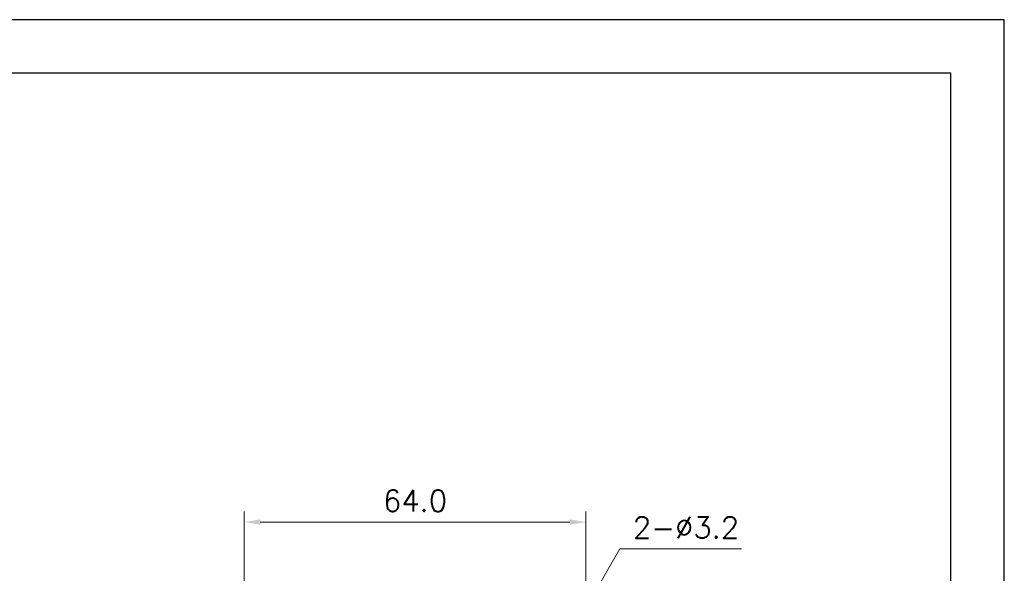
# Model space of a CAD drawing. Header units: inches. Extents: x 599 to 5108, y -11 to 2887.
# Tile 8 of 8: x 835 to 1019, y 182 to 286. Entities that reach past the tile are written whole.
import ezdxf

# ---------------------------------------------------------------- set-up
doc = ezdxf.new("R2010")
doc.units = ezdxf.units.IN
doc.header["$MEASUREMENT"] = 0
doc.styles.add('ROMANS', font='romans')
doc.dimstyles.new('yutana', dxfattribs={"dimscale": 2, "dimtxt": 2, "dimasz": 1.5, "dimexe": 1, "dimexo": 1, "dimgap": 1, "dimtad": 1, "dimdec": 1, "dimzin": 0, "dimdsep": 46, "dimtxsty": 'ROMANS', "dimcen": 0, "dimadec": 0, "dimazin": 0, "dimtp": 0.01, "dimtm": 0.01, "dimtfac": 1, "dimtdec": 1, "dimtmove": 0, "dimatfit": 3, "dimfxl": 1, "dimtolj": 1, "dimtzin": 0, "dimlwd": 0, "dimlwe": 0, "dimarcsym": 0})

# ---------------------------------------------------------------- blocks, each defined once
blk = doc.blocks.new('*D36')
at = {"color": 0, "lineweight": 0}
for p, q in [((876.97, 95.96), (876.97, 194.04)), ((940.97, 179.96), (940.97, 194.04)), ((879.97, 192.04), (937.97, 192.04))]:
    blk.add_line(p, q, dxfattribs=at)
at = {"color": 0}
for points in [[(879.97, 192.54), (879.97, 191.54), (876.97, 192.04)], [(937.97, 192.54), (937.97, 191.54), (940.97, 192.04)]]:
    blk.add_solid(points, dxfattribs=at)
at = {"layer": 'Defpoints', "color": 0}
for p in [(940.97, 192.04), (940.97, 177.96), (876.97, 93.96)]:
    blk.add_point(p, dxfattribs=at)
at = {"color": 0, "insert": (908.97, 196.04), "char_height": 4, "attachment_point": 5, "style": 'ROMANS'}
blk.add_mtext('\\A1;64.0', dxfattribs=at)
blk = doc.blocks.new('*D38')
at = {"color": 0, "lineweight": 0}
for p, q in [((947.36, 187), (943.27, 179.94)), ((970.12, 187), (947.36, 187)), ((940.17, 174.57), (941.77, 177.34)), ((938.66, 171.97), (937.16, 169.38))]:
    blk.add_line(p, q, dxfattribs=at)
at = {"color": 0}
for points in [[(942.84, 180.19), (943.7, 179.69), (941.77, 177.34)], [(938.23, 172.23), (939.1, 171.72), (940.17, 174.57)]]:
    blk.add_solid(points, dxfattribs=at)
at = {"layer": 'Defpoints', "color": 0}
for p in [(941.77, 177.34), (940.17, 174.57)]:
    blk.add_point(p, dxfattribs=at)
at = {"color": 0, "insert": (959.74, 191), "char_height": 4, "attachment_point": 5, "style": 'ROMANS'}
blk.add_mtext('\\A1;2-∅3.2', dxfattribs=at)

msp = doc.modelspace()

# ---------------------------------------------------------------- linework, layer by layer
at = {"ltscale": 5}
for points in [[(599.35, -10.76), (1019.35, -10.76), (1019.35, 286.24), (599.35, 286.24)], [(609.35, -0.76), (1009.35, -0.76), (1009.35, 276.24), (609.35, 276.24)]]:
    msp.add_lwpolyline(points, close=True, dxfattribs=at)

# ---------------------------------------------------------------- dimensions: what is measured, and where the dimension line sits
dim = msp.add_linear_dim(base=(940.97, 192.04), p1=(876.97, 93.96), p2=(940.97, 177.96), dimstyle='yutana')
dim.commit()
dim.dimension.update_dxf_attribs({"geometry": '*D36', "text_midpoint": (908.97, 192.04), "dimtype": 160})
dim = msp.add_diameter_dim_2p(p1=(940.17, 174.57), p2=(941.77, 177.34), text='2-<>', dimstyle='yutana', override={"dimtoh": 1})
dim.commit()
dim.dimension.update_dxf_attribs({"geometry": '*D38', "text_midpoint": (959.74, 187), "dimtype": 163})

doc.saveas('drawing.dxf')
